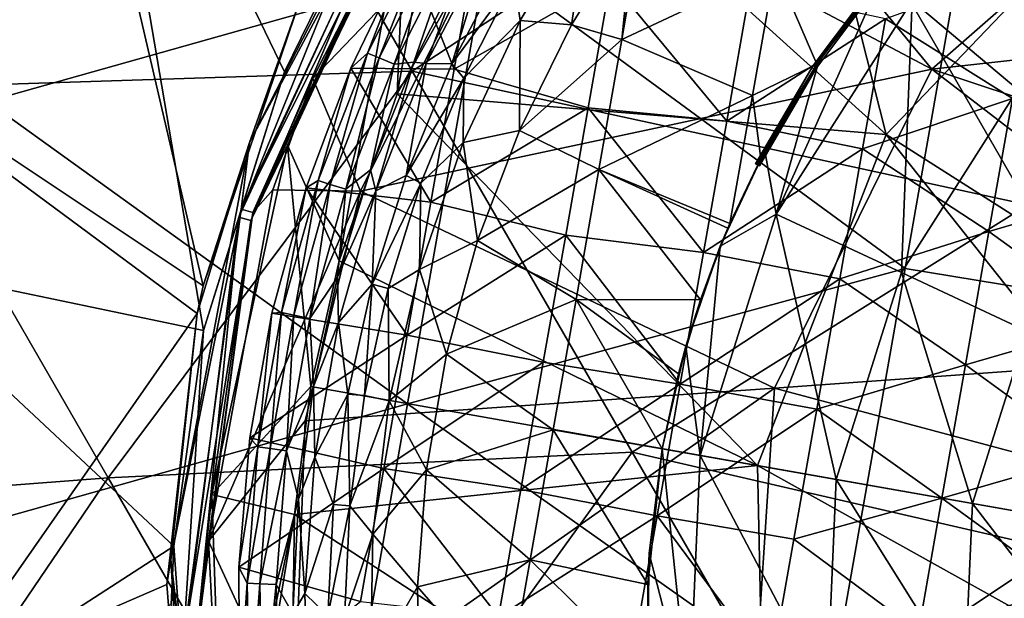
# Model space of a CAD drawing. Extents: x -65 to 803, y -691 to 80.
# Tile 177 of 256: x 629 to 648, y -562 to -551. Entities that reach past the tile are written whole.
import ezdxf

# ---------------------------------------------------------------- set-up
doc = ezdxf.new("R2010")
doc.units = 0
doc.header["$LTSCALE"] = 101.851852
for name, color, linetype in [('138', 7, 'CONTINUOUS'), ('139', 7, 'CONTINUOUS'), ('140', 7, 'CONTINUOUS'), ('143', 7, 'CONTINUOUS'), ('159', 7, 'CONTINUOUS'), ('160', 7, 'CONTINUOUS'), ('161', 7, 'CONTINUOUS'), ('165', 7, 'CONTINUOUS'), ('169', 7, 'CONTINUOUS'), ('17', 7, 'CONTINUOUS'), ('170', 7, 'CONTINUOUS'), ('174', 7, 'CONTINUOUS'), ('175', 7, 'CONTINUOUS'), ('176', 7, 'CONTINUOUS'), ('18', 7, 'CONTINUOUS'), ('19', 7, 'CONTINUOUS'), ('45', 7, 'CONTINUOUS'), ('56', 7, 'CONTINUOUS'), ('58', 7, 'CONTINUOUS'), ('59', 7, 'CONTINUOUS'), ('60', 7, 'CONTINUOUS'), ('86', 7, 'CONTINUOUS'), ('97', 7, 'CONTINUOUS')]:
    doc.layers.add(name, color=color, linetype=linetype)

msp = doc.modelspace()

# ---------------------------------------------------------------- linework, layer by layer
at = {"layer": '138', "color": 7, "linetype": 'CONTINUOUS'}
for points in [[(637.548, -552.26, -57.9), (638.595, -550.252, -57.9), (638.735, -550.644, -59.7), (637.548, -552.26, -57.9)], [(637.773, -552.528, -59.7), (637.548, -552.26, -57.9), (638.735, -550.644, -59.7), (637.773, -552.528, -59.7)], [(636.675, -554.383, -57.9), (637.548, -552.26, -57.9), (637.773, -552.528, -59.7), (636.675, -554.383, -57.9)], [(636.957, -554.533, -59.7), (636.675, -554.383, -57.9), (637.773, -552.528, -59.7), (636.957, -554.533, -59.7)], [(636.029, -556.454, -57.9), (636.675, -554.383, -57.9), (636.957, -554.533, -59.7), (636.029, -556.454, -57.9)], [(636.335, -556.538, -59.7), (636.029, -556.454, -57.9), (636.957, -554.533, -59.7), (636.335, -556.538, -59.7)], [(635.568, -558.553, -57.9), (636.029, -556.454, -57.9), (635.885, -558.578, -59.7), (635.568, -558.553, -57.9)], [(635.885, -558.578, -59.7), (636.029, -556.454, -57.9), (636.335, -556.538, -59.7), (635.885, -558.578, -59.7)], [(635.289, -560.65, -57.9), (635.568, -558.553, -57.9), (635.605, -560.681, -59.7), (635.289, -560.65, -57.9)], [(635.605, -560.681, -59.7), (635.568, -558.553, -57.9), (635.885, -558.578, -59.7), (635.605, -560.681, -59.7)], [(635.187, -562.773, -57.9), (635.289, -560.65, -57.9), (635.605, -560.681, -59.7), (635.187, -562.773, -57.9)], [(635.504, -562.822, -59.7), (635.187, -562.773, -57.9), (635.605, -560.681, -59.7), (635.504, -562.822, -59.7)]]:
    msp.add_3dface(points, dxfattribs=at)
at = {"layer": '139', "color": 7, "linetype": 'CONTINUOUS'}
for points in [[(637.548, -552.26, -57.9), (637.059, -552.253, -57.456), (638.259, -549.94, -57.456), (637.548, -552.26, -57.9)], [(638.259, -549.94, -57.456), (637.059, -552.253, -57.456), (637.795, -550.298, -56.867), (638.259, -549.94, -57.456)], [(638.595, -550.252, -57.9), (637.548, -552.26, -57.9), (638.259, -549.94, -57.456), (638.595, -550.252, -57.9)], [(637.795, -550.298, -56.867), (637.059, -552.253, -57.456), (636.824, -552.226, -56.867), (637.795, -550.298, -56.867)], [(636.824, -552.226, -56.867), (636.099, -554.676, -57.456), (635.999, -554.276, -56.867), (636.824, -552.226, -56.867)], [(637.059, -552.253, -57.456), (636.099, -554.676, -57.456), (636.824, -552.226, -56.867), (637.059, -552.253, -57.456)], [(636.675, -554.383, -57.9), (636.099, -554.676, -57.456), (637.059, -552.253, -57.456), (636.675, -554.383, -57.9)], [(637.548, -552.26, -57.9), (636.675, -554.383, -57.9), (637.059, -552.253, -57.456), (637.548, -552.26, -57.9)], [(635.999, -554.276, -56.867), (636.099, -554.676, -57.456), (635.369, -556.321, -56.867), (635.999, -554.276, -56.867)], [(636.675, -554.383, -57.9), (636.029, -556.454, -57.9), (636.099, -554.676, -57.456), (636.675, -554.383, -57.9)], [(636.099, -554.676, -57.456), (635.389, -557.183, -57.456), (635.369, -556.321, -56.867), (636.099, -554.676, -57.456)], [(636.029, -556.454, -57.9), (635.389, -557.183, -57.456), (636.099, -554.676, -57.456), (636.029, -556.454, -57.9)], [(635.369, -556.321, -56.867), (635.389, -557.183, -57.456), (634.911, -558.405, -56.867), (635.369, -556.321, -56.867)], [(636.029, -556.454, -57.9), (635.568, -558.553, -57.9), (635.389, -557.183, -57.456), (636.029, -556.454, -57.9)], [(635.389, -557.183, -57.456), (634.936, -559.749, -57.456), (634.911, -558.405, -56.867), (635.389, -557.183, -57.456)], [(635.568, -558.553, -57.9), (634.936, -559.749, -57.456), (635.389, -557.183, -57.456), (635.568, -558.553, -57.9)], [(634.911, -558.405, -56.867), (634.936, -559.749, -57.456), (634.623, -560.553, -56.867), (634.911, -558.405, -56.867)], [(635.568, -558.553, -57.9), (635.289, -560.65, -57.9), (634.936, -559.749, -57.456), (635.568, -558.553, -57.9)], [(634.936, -559.749, -57.456), (634.746, -562.348, -57.456), (634.623, -560.553, -56.867), (634.936, -559.749, -57.456)], [(635.289, -560.65, -57.9), (634.746, -562.348, -57.456), (634.936, -559.749, -57.456), (635.289, -560.65, -57.9)], [(634.623, -560.553, -56.867), (634.746, -562.348, -57.456), (634.515, -562.733, -56.867), (634.623, -560.553, -56.867)], [(635.289, -560.65, -57.9), (635.187, -562.773, -57.9), (634.746, -562.348, -57.456), (635.289, -560.65, -57.9)], [(634.746, -562.348, -57.456), (634.819, -564.953, -57.456), (634.515, -562.733, -56.867), (634.746, -562.348, -57.456)], [(635.187, -562.773, -57.9), (634.819, -564.953, -57.456), (634.746, -562.348, -57.456), (635.187, -562.773, -57.9)]]:
    msp.add_3dface(points, dxfattribs=at)
at = {"layer": '140', "color": 7, "linetype": 'CONTINUOUS'}
for points in [[(635.938, -552.054, -49.335), (636.697, -550.113, -46.7), (637.108, -549.727, -49.335), (635.938, -552.054, -49.335)], [(635.938, -552.054, -49.335), (637.108, -549.727, -49.335), (636.162, -552.143, -51.966), (635.938, -552.054, -49.335)], [(636.162, -552.143, -51.966), (637.108, -549.727, -49.335), (637.324, -549.835, -51.966), (636.162, -552.143, -51.966)], [(636.45, -552.262, -54.591), (636.162, -552.143, -51.966), (637.324, -549.835, -51.966), (636.45, -552.262, -54.591)], [(637.6, -549.978, -54.591), (636.45, -552.262, -54.591), (637.324, -549.835, -51.966), (637.6, -549.978, -54.591)], [(637.6, -549.978, -54.591), (636.824, -552.226, -56.867), (636.45, -552.262, -54.591), (637.6, -549.978, -54.591)], [(637.795, -550.298, -56.867), (636.824, -552.226, -56.867), (637.6, -549.978, -54.591), (637.795, -550.298, -56.867)], [(635.625, -552.341, -46.7), (636.697, -550.113, -46.7), (635.938, -552.054, -49.335), (635.625, -552.341, -46.7)], [(634.999, -554.483, -49.335), (635.625, -552.341, -46.7), (635.938, -552.054, -49.335), (634.999, -554.483, -49.335)], [(634.999, -554.483, -49.335), (635.938, -552.054, -49.335), (635.23, -554.554, -51.966), (634.999, -554.483, -49.335)], [(635.23, -554.554, -51.966), (635.938, -552.054, -49.335), (636.162, -552.143, -51.966), (635.23, -554.554, -51.966)], [(635.526, -554.647, -54.591), (635.23, -554.554, -51.966), (636.162, -552.143, -51.966), (635.526, -554.647, -54.591)], [(636.45, -552.262, -54.591), (635.526, -554.647, -54.591), (636.162, -552.143, -51.966), (636.45, -552.262, -54.591)], [(634.774, -554.62, -46.7), (635.625, -552.341, -46.7), (634.999, -554.483, -49.335), (634.774, -554.62, -46.7)], [(636.45, -552.262, -54.591), (635.999, -554.276, -56.867), (635.526, -554.647, -54.591), (636.45, -552.262, -54.591)], [(636.824, -552.226, -56.867), (635.999, -554.276, -56.867), (636.45, -552.262, -54.591), (636.824, -552.226, -56.867)], [(635.999, -554.276, -56.867), (635.369, -556.321, -56.867), (635.526, -554.647, -54.591), (635.999, -554.276, -56.867)], [(634.3, -556.992, -49.335), (634.774, -554.62, -46.7), (634.999, -554.483, -49.335), (634.3, -556.992, -49.335)], [(634.3, -556.992, -49.335), (634.999, -554.483, -49.335), (634.536, -557.043, -51.966), (634.3, -556.992, -49.335)], [(634.536, -557.043, -51.966), (634.999, -554.483, -49.335), (635.23, -554.554, -51.966), (634.536, -557.043, -51.966)], [(634.84, -557.111, -54.591), (634.536, -557.043, -51.966), (635.23, -554.554, -51.966), (634.84, -557.111, -54.591)], [(635.526, -554.647, -54.591), (634.84, -557.111, -54.591), (635.23, -554.554, -51.966), (635.526, -554.647, -54.591)], [(634.12, -557.005, -46.7), (634.774, -554.62, -46.7), (634.3, -556.992, -49.335), (634.12, -557.005, -46.7)], [(635.526, -554.647, -54.591), (635.369, -556.321, -56.867), (634.84, -557.111, -54.591), (635.526, -554.647, -54.591)], [(635.369, -556.321, -56.867), (634.911, -558.405, -56.867), (634.84, -557.111, -54.591), (635.369, -556.321, -56.867)], [(633.697, -559.38, -46.7), (634.12, -557.005, -46.7), (633.848, -559.556, -49.335), (633.697, -559.38, -46.7)], [(633.848, -559.556, -49.335), (634.12, -557.005, -46.7), (634.3, -556.992, -49.335), (633.848, -559.556, -49.335)], [(633.848, -559.556, -49.335), (634.3, -556.992, -49.335), (634.088, -559.589, -51.966), (633.848, -559.556, -49.335)], [(634.088, -559.589, -51.966), (634.3, -556.992, -49.335), (634.536, -557.043, -51.966), (634.088, -559.589, -51.966)], [(634.396, -559.629, -54.591), (634.088, -559.589, -51.966), (634.536, -557.043, -51.966), (634.396, -559.629, -54.591)], [(634.84, -557.111, -54.591), (634.396, -559.629, -54.591), (634.536, -557.043, -51.966), (634.84, -557.111, -54.591)], [(634.84, -557.111, -54.591), (634.911, -558.405, -56.867), (634.396, -559.629, -54.591), (634.84, -557.111, -54.591)], [(634.911, -558.405, -56.867), (634.623, -560.553, -56.867), (634.396, -559.629, -54.591), (634.911, -558.405, -56.867)], [(633.485, -561.847, -46.7), (633.697, -559.38, -46.7), (633.848, -559.556, -49.335), (633.485, -561.847, -46.7)], [(633.647, -562.153, -49.335), (633.485, -561.847, -46.7), (633.848, -559.556, -49.335), (633.647, -562.153, -49.335)], [(633.647, -562.153, -49.335), (633.848, -559.556, -49.335), (634.088, -559.589, -51.966), (633.647, -562.153, -49.335)], [(633.888, -562.165, -51.966), (633.647, -562.153, -49.335), (634.088, -559.589, -51.966), (633.888, -562.165, -51.966)], [(634.396, -559.629, -54.591), (633.888, -562.165, -51.966), (634.088, -559.589, -51.966), (634.396, -559.629, -54.591)], [(634.396, -559.629, -54.591), (634.198, -562.179, -54.591), (633.888, -562.165, -51.966), (634.396, -559.629, -54.591)], [(634.396, -559.629, -54.591), (634.623, -560.553, -56.867), (634.198, -562.179, -54.591), (634.396, -559.629, -54.591)], [(634.623, -560.553, -56.867), (634.515, -562.733, -56.867), (634.198, -562.179, -54.591), (634.623, -560.553, -56.867)], [(633.498, -564.288, -46.7), (633.485, -561.847, -46.7), (633.647, -562.153, -49.335), (633.498, -564.288, -46.7)], [(633.698, -564.757, -49.335), (633.498, -564.288, -46.7), (633.647, -562.153, -49.335), (633.698, -564.757, -49.335)], [(633.698, -564.757, -49.335), (633.647, -562.153, -49.335), (633.888, -562.165, -51.966), (633.698, -564.757, -49.335)], [(633.94, -564.749, -51.966), (633.698, -564.757, -49.335), (633.888, -562.165, -51.966), (633.94, -564.749, -51.966)], [(634.198, -562.179, -54.591), (633.94, -564.749, -51.966), (633.888, -562.165, -51.966), (634.198, -562.179, -54.591)], [(634.198, -562.179, -54.591), (634.25, -564.736, -54.591), (633.94, -564.749, -51.966), (634.198, -562.179, -54.591)], [(634.198, -562.179, -54.591), (634.515, -562.733, -56.867), (634.25, -564.736, -54.591), (634.198, -562.179, -54.591)]]:
    msp.add_3dface(points, dxfattribs=at)
at = {"layer": '143', "color": 7, "linetype": 'CONTINUOUS'}
for points in [[(636.697, -550.113, -46.7), (637.591, -552.359, -46.7), (638.038, -549.824, -46.7), (636.697, -550.113, -46.7)], [(637.591, -552.359, -46.7), (640.572, -550.673, -46.7), (638.038, -549.824, -46.7), (637.591, -552.359, -46.7)], [(636.697, -550.113, -46.7), (635.625, -552.341, -46.7), (637.591, -552.359, -46.7), (636.697, -550.113, -46.7)], [(648.228, -552.917, -46.7), (648.675, -550.378, -46.7), (645.811, -551.4, -46.7), (648.228, -552.917, -46.7)], [(640.145, -553.097, -46.7), (640.572, -550.673, -46.7), (637.591, -552.359, -46.7), (640.145, -553.097, -46.7)], [(640.145, -553.097, -46.7), (642.784, -553.347, -46.7), (640.572, -550.673, -46.7), (640.145, -553.097, -46.7)], [(642.784, -553.347, -46.7), (643.226, -550.84, -46.7), (640.572, -550.673, -46.7), (642.784, -553.347, -46.7)], [(642.784, -553.347, -46.7), (645.811, -551.4, -46.7), (643.226, -550.84, -46.7), (642.784, -553.347, -46.7)], [(645.374, -553.878, -46.7), (645.811, -551.4, -46.7), (642.784, -553.347, -46.7), (645.374, -553.878, -46.7)], [(645.374, -553.878, -46.7), (648.228, -552.917, -46.7), (645.811, -551.4, -46.7), (645.374, -553.878, -46.7)], [(635.625, -552.341, -46.7), (634.774, -554.62, -46.7), (637.144, -554.894, -46.7), (635.625, -552.341, -46.7)], [(635.625, -552.341, -46.7), (637.144, -554.894, -46.7), (637.591, -552.359, -46.7), (635.625, -552.341, -46.7)], [(637.144, -554.894, -46.7), (640.145, -553.097, -46.7), (637.591, -552.359, -46.7), (637.144, -554.894, -46.7)], [(639.718, -555.52, -46.7), (640.145, -553.097, -46.7), (637.144, -554.894, -46.7), (639.718, -555.52, -46.7)], [(639.718, -555.52, -46.7), (642.342, -555.854, -46.7), (640.145, -553.097, -46.7), (639.718, -555.52, -46.7)], [(642.342, -555.854, -46.7), (642.784, -553.347, -46.7), (640.145, -553.097, -46.7), (642.342, -555.854, -46.7)], [(647.78, -555.455, -46.7), (648.228, -552.917, -46.7), (645.374, -553.878, -46.7), (647.78, -555.455, -46.7)], [(647.78, -555.455, -46.7), (650.611, -554.621, -46.7), (648.228, -552.917, -46.7), (647.78, -555.455, -46.7)], [(642.342, -555.854, -46.7), (645.374, -553.878, -46.7), (642.784, -553.347, -46.7), (642.342, -555.854, -46.7)], [(644.937, -556.356, -46.7), (645.374, -553.878, -46.7), (642.342, -555.854, -46.7), (644.937, -556.356, -46.7)], [(644.937, -556.356, -46.7), (647.78, -555.455, -46.7), (645.374, -553.878, -46.7), (644.937, -556.356, -46.7)], [(634.774, -554.62, -46.7), (634.12, -557.005, -46.7), (636.697, -557.429, -46.7), (634.774, -554.62, -46.7)], [(634.774, -554.62, -46.7), (636.697, -557.429, -46.7), (637.144, -554.894, -46.7), (634.774, -554.62, -46.7)], [(650.161, -557.17, -46.7), (650.611, -554.621, -46.7), (647.78, -555.455, -46.7), (650.161, -557.17, -46.7)], [(636.697, -557.429, -46.7), (639.718, -555.52, -46.7), (637.144, -554.894, -46.7), (636.697, -557.429, -46.7)], [(639.29, -557.944, -46.7), (639.718, -555.52, -46.7), (636.697, -557.429, -46.7), (639.29, -557.944, -46.7)], [(639.29, -557.944, -46.7), (641.9, -558.361, -46.7), (639.718, -555.52, -46.7), (639.29, -557.944, -46.7)], [(641.9, -558.361, -46.7), (642.342, -555.854, -46.7), (639.718, -555.52, -46.7), (641.9, -558.361, -46.7)], [(647.332, -557.994, -46.7), (647.78, -555.455, -46.7), (644.937, -556.356, -46.7), (647.332, -557.994, -46.7)], [(647.332, -557.994, -46.7), (650.161, -557.17, -46.7), (647.78, -555.455, -46.7), (647.332, -557.994, -46.7)], [(641.9, -558.361, -46.7), (644.937, -556.356, -46.7), (642.342, -555.854, -46.7), (641.9, -558.361, -46.7)], [(644.5, -558.835, -46.7), (644.937, -556.356, -46.7), (641.9, -558.361, -46.7), (644.5, -558.835, -46.7)], [(644.5, -558.835, -46.7), (647.332, -557.994, -46.7), (644.937, -556.356, -46.7), (644.5, -558.835, -46.7)], [(634.12, -557.005, -46.7), (633.697, -559.38, -46.7), (636.697, -557.429, -46.7), (634.12, -557.005, -46.7)], [(649.712, -559.718, -46.7), (650.161, -557.17, -46.7), (647.332, -557.994, -46.7), (649.712, -559.718, -46.7)], [(633.697, -559.38, -46.7), (636.25, -559.964, -46.7), (636.697, -557.429, -46.7), (633.697, -559.38, -46.7)], [(636.25, -559.964, -46.7), (639.29, -557.944, -46.7), (636.697, -557.429, -46.7), (636.25, -559.964, -46.7)], [(638.863, -560.368, -46.7), (639.29, -557.944, -46.7), (636.25, -559.964, -46.7), (638.863, -560.368, -46.7)], [(638.863, -560.368, -46.7), (641.9, -558.361, -46.7), (639.29, -557.944, -46.7), (638.863, -560.368, -46.7)], [(646.885, -560.532, -46.7), (647.332, -557.994, -46.7), (644.5, -558.835, -46.7), (646.885, -560.532, -46.7)], [(646.885, -560.532, -46.7), (649.712, -559.718, -46.7), (647.332, -557.994, -46.7), (646.885, -560.532, -46.7)], [(641.458, -560.868, -46.7), (641.9, -558.361, -46.7), (638.863, -560.368, -46.7), (641.458, -560.868, -46.7)], [(641.458, -560.868, -46.7), (644.5, -558.835, -46.7), (641.9, -558.361, -46.7), (641.458, -560.868, -46.7)], [(644.063, -561.313, -46.7), (644.5, -558.835, -46.7), (641.458, -560.868, -46.7), (644.063, -561.313, -46.7)], [(644.063, -561.313, -46.7), (646.885, -560.532, -46.7), (644.5, -558.835, -46.7), (644.063, -561.313, -46.7)], [(633.697, -559.38, -46.7), (633.485, -561.847, -46.7), (636.25, -559.964, -46.7), (633.697, -559.38, -46.7)], [(649.263, -562.267, -46.7), (649.712, -559.718, -46.7), (646.885, -560.532, -46.7), (649.263, -562.267, -46.7)], [(633.485, -561.847, -46.7), (635.804, -562.498, -46.7), (636.25, -559.964, -46.7), (633.485, -561.847, -46.7)], [(635.804, -562.498, -46.7), (638.436, -562.791, -46.7), (636.25, -559.964, -46.7), (635.804, -562.498, -46.7)], [(638.436, -562.791, -46.7), (638.863, -560.368, -46.7), (636.25, -559.964, -46.7), (638.436, -562.791, -46.7)], [(638.436, -562.791, -46.7), (641.458, -560.868, -46.7), (638.863, -560.368, -46.7), (638.436, -562.791, -46.7)], [(646.437, -563.071, -46.7), (646.885, -560.532, -46.7), (644.063, -561.313, -46.7), (646.437, -563.071, -46.7)], [(646.437, -563.071, -46.7), (649.263, -562.267, -46.7), (646.885, -560.532, -46.7), (646.437, -563.071, -46.7)], [(641.016, -563.375, -46.7), (641.458, -560.868, -46.7), (638.436, -562.791, -46.7), (641.016, -563.375, -46.7)], [(641.016, -563.375, -46.7), (643.627, -563.791, -46.7), (641.458, -560.868, -46.7), (641.016, -563.375, -46.7)], [(643.627, -563.791, -46.7), (644.063, -561.313, -46.7), (641.458, -560.868, -46.7), (643.627, -563.791, -46.7)], [(643.627, -563.791, -46.7), (646.437, -563.071, -46.7), (644.063, -561.313, -46.7), (643.627, -563.791, -46.7)], [(633.485, -561.847, -46.7), (633.498, -564.288, -46.7), (635.804, -562.498, -46.7), (633.485, -561.847, -46.7)], [(648.813, -564.815, -46.7), (649.263, -562.267, -46.7), (646.437, -563.071, -46.7), (648.813, -564.815, -46.7)]]:
    msp.add_3dface(points, dxfattribs=at)
at = {"layer": '159', "color": 7, "linetype": 'CONTINUOUS'}
for points in [[(641.212, -549.304, -60.923), (643.708, -550.42, -61.09), (640.787, -551.792, -60.986), (641.212, -549.304, -60.923)], [(641.212, -549.304, -60.923), (640.787, -551.792, -60.986), (641.008, -549.598, -60.923), (641.212, -549.304, -60.923)], [(641.008, -549.598, -60.923), (640.787, -551.792, -60.986), (639.825, -551.514, -60.923), (641.008, -549.598, -60.923)], [(643.708, -550.42, -61.09), (643.278, -552.861, -61.146), (640.787, -551.792, -60.986), (643.708, -550.42, -61.09)], [(643.278, -552.861, -61.146), (643.708, -550.42, -61.09), (644.5, -552.261, -61.185), (643.278, -552.861, -61.146)], [(644.5, -552.261, -61.185), (643.708, -550.42, -61.09), (645.756, -550.586, -61.185), (644.5, -552.261, -61.185)], [(639.825, -551.514, -60.923), (640.787, -551.792, -60.986), (638.834, -553.528, -60.923), (639.825, -551.514, -60.923)], [(640.787, -551.792, -60.986), (640.35, -554.271, -61.03), (638.834, -553.528, -60.923), (640.787, -551.792, -60.986)], [(640.787, -551.792, -60.986), (643.278, -552.861, -61.146), (640.35, -554.271, -61.03), (640.787, -551.792, -60.986)], [(643.434, -554.062, -61.185), (643.278, -552.861, -61.146), (644.5, -552.261, -61.185), (643.434, -554.062, -61.185)], [(643.278, -552.861, -61.146), (642.845, -555.3, -61.185), (640.35, -554.271, -61.03), (643.278, -552.861, -61.146)], [(642.845, -555.3, -61.185), (643.278, -552.861, -61.146), (643.434, -554.062, -61.185), (642.845, -555.3, -61.185)], [(638.834, -553.528, -60.923), (640.35, -554.271, -61.03), (638.039, -555.624, -60.923), (638.834, -553.528, -60.923)], [(640.35, -554.271, -61.03), (639.913, -556.75, -61.057), (638.039, -555.624, -60.923), (640.35, -554.271, -61.03)], [(639.913, -556.75, -61.057), (640.35, -554.271, -61.03), (642.283, -556.756, -61.185), (639.913, -556.75, -61.057)], [(640.35, -554.271, -61.03), (642.845, -555.3, -61.185), (642.807, -555.387, -61.185), (640.35, -554.271, -61.03)], [(642.283, -556.756, -61.185), (640.35, -554.271, -61.03), (642.807, -555.387, -61.185), (642.283, -556.756, -61.185)], [(638.039, -555.624, -60.923), (639.913, -556.75, -61.057), (637.447, -557.788, -60.923), (638.039, -555.624, -60.923)], [(639.913, -556.75, -61.057), (639.475, -559.229, -61.066), (637.447, -557.788, -60.923), (639.913, -556.75, -61.057)], [(639.475, -559.229, -61.066), (639.913, -556.75, -61.057), (641.556, -559.593, -61.185), (639.475, -559.229, -61.066)], [(641.556, -559.593, -61.185), (639.913, -556.75, -61.057), (641.865, -558.161, -61.185), (641.556, -559.593, -61.185)], [(641.865, -558.161, -61.185), (639.913, -556.75, -61.057), (642.283, -556.756, -61.185), (641.865, -558.161, -61.185)], [(637.447, -557.788, -60.923), (639.475, -559.229, -61.066), (637.063, -559.991, -60.923), (637.447, -557.788, -60.923)], [(639.475, -559.229, -61.066), (639.038, -561.709, -61.057), (637.063, -559.991, -60.923), (639.475, -559.229, -61.066)], [(639.038, -561.709, -61.057), (639.475, -559.229, -61.066), (641.279, -562.176, -61.185), (639.038, -561.709, -61.057)], [(641.279, -562.176, -61.185), (639.475, -559.229, -61.066), (641.556, -559.593, -61.185), (641.279, -562.176, -61.185)], [(637.063, -559.991, -60.923), (639.038, -561.709, -61.057), (636.89, -562.224, -60.923), (637.063, -559.991, -60.923)], [(639.038, -561.709, -61.057), (638.601, -564.188, -61.03), (636.89, -562.224, -60.923), (639.038, -561.709, -61.057)], [(638.601, -564.188, -61.03), (639.038, -561.709, -61.057), (641.29, -563.914, -61.185), (638.601, -564.188, -61.03)], [(641.29, -563.914, -61.185), (639.038, -561.709, -61.057), (641.279, -562.176, -61.185), (641.29, -563.914, -61.185)], [(636.89, -562.224, -60.923), (638.601, -564.188, -61.03), (636.93, -564.459, -60.923), (636.89, -562.224, -60.923)]]:
    msp.add_3dface(points, dxfattribs=at)
at = {"layer": '160', "color": 7, "linetype": 'CONTINUOUS'}
for points in [[(645.787, -550.612, -59.647), (644.544, -552.189, -61.308), (644.498, -552.337, -59.647), (645.787, -550.612, -59.647)], [(645.754, -550.584, -61.308), (644.544, -552.189, -61.308), (645.787, -550.612, -59.647), (645.754, -550.584, -61.308)], [(643.408, -554.2, -59.647), (644.498, -552.337, -59.647), (643.421, -554.131, -60.416), (643.408, -554.2, -59.647)], [(644.498, -552.337, -59.647), (643.434, -554.062, -61.185), (643.421, -554.131, -60.416), (644.498, -552.337, -59.647)], [(643.509, -553.912, -61.308), (643.434, -554.062, -61.185), (644.498, -552.337, -59.647), (643.509, -553.912, -61.308)], [(644.544, -552.189, -61.308), (643.509, -553.912, -61.308), (644.498, -552.337, -59.647), (644.544, -552.189, -61.308)], [(642.659, -555.734, -61.308), (643.434, -554.062, -61.185), (643.509, -553.912, -61.308), (642.659, -555.734, -61.308)], [(642.845, -555.3, -61.185), (643.434, -554.062, -61.185), (642.659, -555.734, -61.308), (642.845, -555.3, -61.185)], [(642.807, -555.387, -61.185), (642.845, -555.3, -61.185), (642.659, -555.734, -61.308), (642.807, -555.387, -61.185)], [(642.283, -556.756, -61.185), (642.807, -555.387, -61.185), (642.659, -555.734, -61.308), (642.283, -556.756, -61.185)], [(642.005, -557.634, -61.308), (642.283, -556.756, -61.185), (642.659, -555.734, -61.308), (642.005, -557.634, -61.308)], [(641.865, -558.161, -61.185), (642.283, -556.756, -61.185), (642.005, -557.634, -61.308), (641.865, -558.161, -61.185)], [(641.553, -559.593, -61.308), (641.865, -558.161, -61.185), (642.005, -557.634, -61.308), (641.553, -559.593, -61.308)], [(641.556, -559.593, -61.185), (641.865, -558.161, -61.185), (641.553, -559.593, -61.308), (641.556, -559.593, -61.185)]]:
    msp.add_3dface(points, dxfattribs=at)
at = {"layer": '161', "color": 7, "linetype": 'CONTINUOUS'}
for points in [[(641.279, -562.176, -61.185), (641.556, -559.593, -61.185), (641.308, -561.588, -61.308), (641.279, -562.176, -61.185)], [(641.556, -559.593, -61.185), (641.553, -559.593, -61.308), (641.308, -561.588, -61.308), (641.556, -559.593, -61.185)], [(641.273, -563.598, -61.308), (641.279, -562.176, -61.185), (641.308, -561.588, -61.308), (641.273, -563.598, -61.308)], [(641.29, -563.914, -61.185), (641.279, -562.176, -61.185), (641.273, -563.598, -61.308), (641.29, -563.914, -61.185)]]:
    msp.add_3dface(points, dxfattribs=at)
at = {"layer": '165', "color": 7, "linetype": 'CONTINUOUS'}
for points in [[(645.787, -550.612, -59.647), (644.431, -552.292, -59.647), (645.726, -550.56, -59.647), (645.787, -550.612, -59.647)], [(645.787, -550.612, -59.647), (644.498, -552.337, -59.647), (644.431, -552.292, -59.647), (645.787, -550.612, -59.647)], [(644.498, -552.337, -59.647), (643.336, -554.163, -59.647), (644.431, -552.292, -59.647), (644.498, -552.337, -59.647)], [(644.498, -552.337, -59.647), (643.408, -554.2, -59.647), (643.336, -554.163, -59.647), (644.498, -552.337, -59.647)]]:
    msp.add_3dface(points, dxfattribs=at)
at = {"layer": '169', "color": 7, "linetype": 'CONTINUOUS'}
for points in [[(644.431, -552.292, -59.647), (645.756, -550.586, -61.185), (645.726, -550.56, -59.647), (644.431, -552.292, -59.647)], [(644.5, -552.261, -61.185), (645.756, -550.586, -61.185), (644.431, -552.292, -59.647), (644.5, -552.261, -61.185)], [(643.336, -554.163, -59.647), (643.385, -554.112, -60.417), (644.431, -552.292, -59.647), (643.336, -554.163, -59.647)], [(643.434, -554.062, -61.185), (644.431, -552.292, -59.647), (643.385, -554.112, -60.417), (643.434, -554.062, -61.185)], [(643.434, -554.062, -61.185), (644.5, -552.261, -61.185), (644.431, -552.292, -59.647), (643.434, -554.062, -61.185)]]:
    msp.add_3dface(points, dxfattribs=at)
at = {"layer": '17', "color": 7, "linetype": 'CONTINUOUS'}
for points in [[(636.669, -548.943, -44.7), (637.446, -547.699, -44.7), (636.506, -552.828, -44.7), (636.669, -548.943, -44.7)], [(636.506, -552.828, -44.7), (637.446, -547.699, -44.7), (639.35, -547.756, -44.7), (636.506, -552.828, -44.7)], [(636.669, -548.943, -44.7), (635.4, -556.013, -44.7), (634.416, -553.804, -44.7), (636.669, -548.943, -44.7)], [(635.4, -556.013, -44.7), (636.669, -548.943, -44.7), (636.506, -552.828, -44.7), (635.4, -556.013, -44.7)], [(632.975, -560.461, -44.7), (634.416, -553.804, -44.7), (634.861, -558.402, -44.7), (632.975, -560.461, -44.7)], [(634.416, -553.804, -44.7), (635.4, -556.013, -44.7), (634.861, -558.402, -44.7), (634.416, -553.804, -44.7)], [(634.548, -560.844, -44.7), (632.975, -560.461, -44.7), (634.861, -558.402, -44.7), (634.548, -560.844, -44.7)], [(633.21, -567.285, -44.7), (632.975, -560.461, -44.7), (634.548, -560.844, -44.7), (633.21, -567.285, -44.7)], [(633.35, -568.085, -44.7), (633.21, -567.285, -44.7), (634.548, -560.844, -44.7), (633.35, -568.085, -44.7)], [(633.35, -568.085, -44.7), (634.548, -560.844, -44.7), (634.496, -564.208, -44.7), (633.35, -568.085, -44.7)]]:
    msp.add_3dface(points, dxfattribs=at)
at = {"layer": '170', "color": 7, "linetype": 'CONTINUOUS'}
for points in [[(643.421, -554.131, -60.416), (643.385, -554.112, -60.417), (643.336, -554.163, -59.647), (643.421, -554.131, -60.416)], [(643.408, -554.2, -59.647), (643.421, -554.131, -60.416), (643.336, -554.163, -59.647), (643.408, -554.2, -59.647)], [(643.421, -554.131, -60.416), (643.434, -554.062, -61.185), (643.385, -554.112, -60.417), (643.421, -554.131, -60.416)]]:
    msp.add_3dface(points, dxfattribs=at)
at = {"layer": '174', "color": 7, "linetype": 'CONTINUOUS'}
for points in [[(641.308, -561.588, -61.308), (641.553, -559.593, -61.308), (642.069, -564.537, -61.231), (641.308, -561.588, -61.308)], [(642.069, -564.537, -61.231), (641.553, -559.593, -61.308), (642.279, -559.721, -61.231), (642.069, -564.537, -61.231)], [(642.069, -564.537, -61.231), (642.279, -559.721, -61.231), (644.69, -564.307, -60.981), (642.069, -564.537, -61.231)], [(644.69, -564.307, -60.981), (642.279, -559.721, -61.231), (644.87, -560.178, -60.981), (644.69, -564.307, -60.981)], [(644.69, -564.307, -60.981), (644.87, -560.178, -60.981), (647.314, -564.078, -60.769), (644.69, -564.307, -60.981)], [(647.314, -564.078, -60.769), (644.87, -560.178, -60.981), (647.465, -560.635, -60.769), (647.314, -564.078, -60.769)], [(647.314, -564.078, -60.769), (647.465, -560.635, -60.769), (649.941, -563.848, -60.595), (647.314, -564.078, -60.769)], [(649.941, -563.848, -60.595), (647.465, -560.635, -60.769), (650.062, -561.093, -60.595), (649.941, -563.848, -60.595)], [(641.273, -563.598, -61.308), (641.308, -561.588, -61.308), (642.069, -564.537, -61.231), (641.273, -563.598, -61.308)]]:
    msp.add_3dface(points, dxfattribs=at)
at = {"layer": '175', "color": 7, "linetype": 'CONTINUOUS'}
for points in [[(646.319, -551.058, -61.231), (649.873, -547.801, -61.231), (648.334, -552.749, -60.981), (646.319, -551.058, -61.231)], [(644.544, -552.189, -61.308), (645.754, -550.584, -61.308), (643.729, -555.124, -61.231), (644.544, -552.189, -61.308)], [(643.729, -555.124, -61.231), (645.754, -550.584, -61.308), (646.319, -551.058, -61.231), (643.729, -555.124, -61.231)], [(643.729, -555.124, -61.231), (646.319, -551.058, -61.231), (646.113, -556.235, -60.981), (643.729, -555.124, -61.231)], [(646.113, -556.235, -60.981), (646.319, -551.058, -61.231), (648.334, -552.749, -60.981), (646.113, -556.235, -60.981)], [(643.509, -553.912, -61.308), (644.544, -552.189, -61.308), (643.729, -555.124, -61.231), (643.509, -553.912, -61.308)], [(646.113, -556.235, -60.981), (648.334, -552.749, -60.981), (648.501, -557.349, -60.769), (646.113, -556.235, -60.981)], [(642.659, -555.734, -61.308), (643.509, -553.912, -61.308), (643.729, -555.124, -61.231), (642.659, -555.734, -61.308)], [(642.279, -559.721, -61.231), (642.659, -555.734, -61.308), (643.729, -555.124, -61.231), (642.279, -559.721, -61.231)], [(644.87, -560.178, -60.981), (642.279, -559.721, -61.231), (643.729, -555.124, -61.231), (644.87, -560.178, -60.981)], [(644.87, -560.178, -60.981), (643.729, -555.124, -61.231), (646.113, -556.235, -60.981), (644.87, -560.178, -60.981)], [(642.005, -557.634, -61.308), (642.659, -555.734, -61.308), (642.279, -559.721, -61.231), (642.005, -557.634, -61.308)], [(647.465, -560.635, -60.769), (644.87, -560.178, -60.981), (646.113, -556.235, -60.981), (647.465, -560.635, -60.769)], [(647.465, -560.635, -60.769), (646.113, -556.235, -60.981), (648.501, -557.349, -60.769), (647.465, -560.635, -60.769)], [(650.062, -561.093, -60.595), (647.465, -560.635, -60.769), (648.501, -557.349, -60.769), (650.062, -561.093, -60.595)], [(641.553, -559.593, -61.308), (642.005, -557.634, -61.308), (642.279, -559.721, -61.231), (641.553, -559.593, -61.308)]]:
    msp.add_3dface(points, dxfattribs=at)
at = {"layer": '176', "color": 7, "linetype": 'CONTINUOUS'}
for points in [[(638.735, -550.644, -59.7), (640.167, -549.237, -60.548), (638.847, -551.434, -60.548), (638.735, -550.644, -59.7)], [(640.167, -549.237, -60.548), (639.825, -551.514, -60.923), (638.847, -551.434, -60.548), (640.167, -549.237, -60.548)], [(641.008, -549.598, -60.923), (639.825, -551.514, -60.923), (640.167, -549.237, -60.548), (641.008, -549.598, -60.923)], [(637.773, -552.528, -59.7), (638.735, -550.644, -59.7), (638.847, -551.434, -60.548), (637.773, -552.528, -59.7)], [(637.773, -552.528, -59.7), (638.847, -551.434, -60.548), (637.764, -553.756, -60.548), (637.773, -552.528, -59.7)], [(638.847, -551.434, -60.548), (638.834, -553.528, -60.923), (637.764, -553.756, -60.548), (638.847, -551.434, -60.548)], [(639.825, -551.514, -60.923), (638.834, -553.528, -60.923), (638.847, -551.434, -60.548), (639.825, -551.514, -60.923)], [(636.957, -554.533, -59.7), (637.773, -552.528, -59.7), (637.764, -553.756, -60.548), (636.957, -554.533, -59.7)], [(638.834, -553.528, -60.923), (638.039, -555.624, -60.923), (637.764, -553.756, -60.548), (638.834, -553.528, -60.923)], [(636.957, -554.533, -59.7), (637.764, -553.756, -60.548), (636.93, -556.179, -60.548), (636.957, -554.533, -59.7)], [(637.764, -553.756, -60.548), (638.039, -555.624, -60.923), (636.93, -556.179, -60.548), (637.764, -553.756, -60.548)], [(636.335, -556.538, -59.7), (636.957, -554.533, -59.7), (636.93, -556.179, -60.548), (636.335, -556.538, -59.7)], [(638.039, -555.624, -60.923), (637.447, -557.788, -60.923), (636.93, -556.179, -60.548), (638.039, -555.624, -60.923)], [(636.335, -556.538, -59.7), (636.93, -556.179, -60.548), (636.354, -558.676, -60.548), (636.335, -556.538, -59.7)], [(636.93, -556.179, -60.548), (637.447, -557.788, -60.923), (636.354, -558.676, -60.548), (636.93, -556.179, -60.548)], [(635.885, -558.578, -59.7), (636.335, -556.538, -59.7), (636.354, -558.676, -60.548), (635.885, -558.578, -59.7)], [(637.447, -557.788, -60.923), (637.063, -559.991, -60.923), (636.354, -558.676, -60.548), (637.447, -557.788, -60.923)], [(635.605, -560.681, -59.7), (635.885, -558.578, -59.7), (636.354, -558.676, -60.548), (635.605, -560.681, -59.7)], [(635.605, -560.681, -59.7), (636.354, -558.676, -60.548), (636.041, -561.22, -60.548), (635.605, -560.681, -59.7)], [(636.354, -558.676, -60.548), (637.063, -559.991, -60.923), (636.041, -561.22, -60.548), (636.354, -558.676, -60.548)], [(637.063, -559.991, -60.923), (636.89, -562.224, -60.923), (636.041, -561.22, -60.548), (637.063, -559.991, -60.923)], [(635.504, -562.822, -59.7), (635.605, -560.681, -59.7), (636.041, -561.22, -60.548), (635.504, -562.822, -59.7)], [(635.504, -562.822, -59.7), (636.041, -561.22, -60.548), (635.997, -563.782, -60.548), (635.504, -562.822, -59.7)], [(636.041, -561.22, -60.548), (636.89, -562.224, -60.923), (635.997, -563.782, -60.548), (636.041, -561.22, -60.548)], [(636.89, -562.224, -60.923), (636.93, -564.459, -60.923), (635.997, -563.782, -60.548), (636.89, -562.224, -60.923)]]:
    msp.add_3dface(points, dxfattribs=at)
at = {"layer": '18', "color": 7, "linetype": 'CONTINUOUS'}
for points in [[(637.058, -547.441, -26.937), (633.49, -555.178, -26.937), (637.058, -547.441, -26.911), (637.058, -547.441, -26.937)], [(633.49, -555.178, -26.937), (637.058, -547.441, -26.937), (633.714, -555.242, -35.823), (633.49, -555.178, -26.937)], [(637.058, -547.441, -26.911), (633.49, -555.178, -26.937), (635.801, -549.462, -25.629), (637.058, -547.441, -26.911)], [(637.058, -547.441, -26.937), (637.252, -547.57, -35.823), (633.714, -555.242, -35.823), (637.058, -547.441, -26.937)], [(637.252, -547.57, -35.823), (634.416, -553.804, -44.7), (633.714, -555.242, -35.823), (637.252, -547.57, -35.823)], [(636.669, -548.943, -44.7), (634.416, -553.804, -44.7), (637.252, -547.57, -35.823), (636.669, -548.943, -44.7)], [(635.801, -549.462, -25.629), (633.49, -555.178, -26.937), (634.36, -552.407, -23.929), (635.801, -549.462, -25.629)], [(634.36, -552.407, -23.929), (633.49, -555.178, -26.937), (632.815, -557.337, -21.454), (634.36, -552.407, -23.929)], [(634.416, -553.804, -44.7), (632.975, -560.461, -44.7), (633.714, -555.242, -35.823), (634.416, -553.804, -44.7)], [(633.49, -555.178, -26.937), (632.408, -563.628, -26.937), (632.815, -557.337, -21.454), (633.49, -555.178, -26.937)], [(632.408, -563.628, -26.937), (633.49, -555.178, -26.937), (632.64, -563.622, -35.823), (632.408, -563.628, -26.937)], [(633.49, -555.178, -26.937), (633.714, -555.242, -35.823), (632.64, -563.622, -35.823), (633.49, -555.178, -26.937)], [(633.714, -555.242, -35.823), (632.975, -560.461, -44.7), (632.64, -563.622, -35.823), (633.714, -555.242, -35.823)], [(632.815, -557.337, -21.454), (632.408, -563.628, -26.937), (632.248, -561.444, -19.687), (632.815, -557.337, -21.454)], [(632.975, -560.461, -44.7), (633.21, -567.285, -44.7), (632.64, -563.622, -35.823), (632.975, -560.461, -44.7)], [(632.408, -563.628, -26.937), (632.2, -562.558, -19.246), (632.248, -561.444, -19.687), (632.408, -563.628, -26.937)]]:
    msp.add_3dface(points, dxfattribs=at)
at = {"layer": '19', "color": 7, "linetype": 'CONTINUOUS'}
for points in [[(630.672, -544.78, -22.241), (626.428, -556.003, -16.216), (626.303, -539.79, -17.983), (630.672, -544.78, -22.241)], [(632.815, -557.337, -21.454), (626.428, -556.003, -16.216), (630.672, -544.78, -22.241), (632.815, -557.337, -21.454)], [(635.801, -549.462, -25.629), (634.36, -552.407, -23.929), (630.672, -544.78, -22.241), (635.801, -549.462, -25.629)], [(634.36, -552.407, -23.929), (632.815, -557.337, -21.454), (630.672, -544.78, -22.241), (634.36, -552.407, -23.929)], [(632.248, -561.444, -19.687), (623.301, -567.235, -9.223), (626.428, -556.003, -16.216), (632.248, -561.444, -19.687)], [(632.815, -557.337, -21.454), (632.248, -561.444, -19.687), (626.428, -556.003, -16.216), (632.815, -557.337, -21.454)], [(632.248, -561.444, -19.687), (632.2, -562.558, -19.246), (623.301, -567.235, -9.223), (632.248, -561.444, -19.687)]]:
    msp.add_3dface(points, dxfattribs=at)
at = {"layer": '45', "color": 7, "linetype": 'CONTINUOUS'}
for points in [[(628.694, -552.977, 52.2), (630.181, -544.543, 52.2), (620.622, -547.563, 52.2), (628.694, -552.977, 52.2)], [(628.694, -552.977, 52.2), (638.193, -550.296, 52.2), (630.181, -544.543, 52.2), (628.694, -552.977, 52.2)], [(646.186, -556.154, 52.2), (647.642, -547.899, 52.2), (638.193, -550.296, 52.2), (646.186, -556.154, 52.2)], [(646.186, -556.154, 52.2), (654.958, -557.596, 52.2), (647.642, -547.899, 52.2), (646.186, -556.154, 52.2)], [(654.958, -557.596, 52.2), (656.45, -549.136, 52.2), (647.642, -547.899, 52.2), (654.958, -557.596, 52.2)], [(636.704, -558.738, 52.2), (638.193, -550.296, 52.2), (628.694, -552.977, 52.2), (636.704, -558.738, 52.2)], [(636.704, -558.738, 52.2), (646.186, -556.154, 52.2), (638.193, -550.296, 52.2), (636.704, -558.738, 52.2)], [(627.207, -561.411, 52.2), (636.704, -558.738, 52.2), (628.694, -552.977, 52.2), (627.207, -561.411, 52.2)], [(644.731, -564.409, 52.2), (646.186, -556.154, 52.2), (636.704, -558.738, 52.2), (644.731, -564.409, 52.2)], [(644.731, -564.409, 52.2), (654.958, -557.596, 52.2), (646.186, -556.154, 52.2), (644.731, -564.409, 52.2)], [(653.467, -566.055, 52.2), (654.958, -557.596, 52.2), (644.731, -564.409, 52.2), (653.467, -566.055, 52.2)], [(635.216, -567.18, 52.2), (636.704, -558.738, 52.2), (627.207, -561.411, 52.2), (635.216, -567.18, 52.2)], [(635.216, -567.18, 52.2), (644.731, -564.409, 52.2), (636.704, -558.738, 52.2), (635.216, -567.18, 52.2)], [(625.72, -569.845, 52.2), (635.216, -567.18, 52.2), (627.207, -561.411, 52.2), (625.72, -569.845, 52.2)]]:
    msp.add_3dface(points, dxfattribs=at)
at = {"layer": '56', "color": 7, "linetype": 'CONTINUOUS'}
for points in [[(639.35, -547.756, -44.7), (643.25, -543.442, -44.7), (645.825, -553.601, -46.728), (639.35, -547.756, -44.7)], [(645.825, -553.601, -46.728), (643.25, -543.442, -44.7), (650.508, -548.709, -46.728), (645.825, -553.601, -46.728)], [(636.506, -552.828, -44.7), (639.35, -547.756, -44.7), (645.825, -553.601, -46.728), (636.506, -552.828, -44.7)], [(645.825, -553.601, -46.728), (650.508, -548.709, -46.728), (653.249, -558.331, -47.941), (645.825, -553.601, -46.728)], [(635.4, -556.013, -44.7), (636.506, -552.828, -44.7), (643.37, -559.913, -46.728), (635.4, -556.013, -44.7)], [(643.37, -559.913, -46.728), (636.506, -552.828, -44.7), (645.825, -553.601, -46.728), (643.37, -559.913, -46.728)], [(643.37, -559.913, -46.728), (645.825, -553.601, -46.728), (652.039, -561.442, -47.941), (643.37, -559.913, -46.728)], [(645.825, -553.601, -46.728), (653.249, -558.331, -47.941), (652.039, -561.442, -47.941), (645.825, -553.601, -46.728)], [(634.861, -558.402, -44.7), (635.4, -556.013, -44.7), (643.37, -559.913, -46.728), (634.861, -558.402, -44.7)], [(634.548, -560.844, -44.7), (634.861, -558.402, -44.7), (643.37, -559.913, -46.728), (634.548, -560.844, -44.7)], [(643.518, -566.684, -46.728), (634.548, -560.844, -44.7), (643.37, -559.913, -46.728), (643.518, -566.684, -46.728)], [(643.518, -566.684, -46.728), (643.37, -559.913, -46.728), (652.112, -564.779, -47.941), (643.518, -566.684, -46.728)], [(643.37, -559.913, -46.728), (652.039, -561.442, -47.941), (652.112, -564.779, -47.941), (643.37, -559.913, -46.728)], [(634.496, -564.208, -44.7), (634.548, -560.844, -44.7), (643.518, -566.684, -46.728), (634.496, -564.208, -44.7)]]:
    msp.add_3dface(points, dxfattribs=at)
at = {"layer": '58', "color": 7, "linetype": 'CONTINUOUS'}
for points in [[(634.895, -552.536, 150.1), (635.806, -554.684, 150.1), (638.984, -548.278, 150.1), (634.895, -552.536, 150.1)], [(636.962, -548.457, 150.1), (634.895, -552.536, 150.1), (638.984, -548.278, 150.1), (636.962, -548.457, 150.1)], [(634.895, -552.536, 150.1), (634.133, -554.656, 150.1), (635.806, -554.684, 150.1), (634.895, -552.536, 150.1)], [(634.133, -554.656, 150.1), (632.909, -561.353, 150.1), (635.806, -554.684, 150.1), (634.133, -554.656, 150.1)], [(635.806, -554.684, 150.1), (632.909, -561.353, 150.1), (634.754, -559.057, 150.1), (635.806, -554.684, 150.1)], [(634.754, -559.057, 150.1), (632.909, -561.353, 150.1), (634.538, -564.877, 150.1), (634.754, -559.057, 150.1)], [(632.909, -561.353, 150.1), (633.221, -567.354, 150.1), (634.538, -564.877, 150.1), (632.909, -561.353, 150.1)]]:
    msp.add_3dface(points, dxfattribs=at)
at = {"layer": '59', "color": 7, "linetype": 'CONTINUOUS'}
for points in [[(633.694, -553.754, 123.451), (637.383, -546.556, 123.451), (634.668, -550.997, 118.729), (633.694, -553.754, 123.451)], [(637.383, -546.556, 123.451), (633.694, -553.754, 123.451), (637.145, -547.311, 132.337), (637.383, -546.556, 123.451)], [(637.145, -547.311, 132.337), (633.694, -553.754, 123.451), (633.534, -555.027, 132.337), (637.145, -547.311, 132.337)], [(637.145, -547.311, 132.337), (633.534, -555.027, 132.337), (637.339, -547.44, 141.223), (637.145, -547.311, 132.337)], [(633.534, -555.027, 132.337), (633.757, -555.092, 141.223), (637.339, -547.44, 141.223), (633.534, -555.027, 132.337)], [(633.757, -555.092, 141.223), (636.962, -548.457, 150.1), (637.339, -547.44, 141.223), (633.757, -555.092, 141.223)], [(634.895, -552.536, 150.1), (636.962, -548.457, 150.1), (633.757, -555.092, 141.223), (634.895, -552.536, 150.1)], [(632.81, -556.485, 119.74), (633.694, -553.754, 123.451), (634.668, -550.997, 118.729), (632.81, -556.485, 119.74)], [(634.133, -554.656, 150.1), (634.895, -552.536, 150.1), (633.757, -555.092, 141.223), (634.133, -554.656, 150.1)], [(632.193, -561.702, 123.451), (633.694, -553.754, 123.451), (632.694, -557.016, 119.851), (632.193, -561.702, 123.451)], [(633.694, -553.754, 123.451), (632.193, -561.702, 123.451), (633.534, -555.027, 132.337), (633.694, -553.754, 123.451)], [(632.694, -557.016, 119.851), (633.694, -553.754, 123.451), (632.81, -556.485, 119.74), (632.694, -557.016, 119.851)], [(632.909, -561.353, 150.1), (634.133, -554.656, 150.1), (633.757, -555.092, 141.223), (632.909, -561.353, 150.1)], [(633.534, -555.027, 132.337), (632.193, -561.702, 123.451), (632.404, -563.471, 132.337), (633.534, -555.027, 132.337)], [(633.534, -555.027, 132.337), (632.404, -563.471, 132.337), (633.757, -555.092, 141.223), (633.534, -555.027, 132.337)], [(632.404, -563.471, 132.337), (632.637, -563.466, 141.223), (633.757, -555.092, 141.223), (632.404, -563.471, 132.337)], [(632.637, -563.466, 141.223), (632.909, -561.353, 150.1), (633.757, -555.092, 141.223), (632.637, -563.466, 141.223)], [(632.114, -562.178, 121.076), (632.193, -561.702, 123.451), (632.694, -557.016, 119.851), (632.114, -562.178, 121.076)], [(633.221, -567.354, 150.1), (632.909, -561.353, 150.1), (632.637, -563.466, 141.223), (633.221, -567.354, 150.1)], [(632.555, -567.72, 122.711), (632.193, -561.702, 123.451), (632.114, -562.178, 121.076), (632.555, -567.72, 122.711)], [(633.005, -569.768, 123.417), (632.193, -561.702, 123.451), (632.555, -567.72, 122.711), (633.005, -569.768, 123.417)], [(632.193, -561.702, 123.451), (633.005, -569.768, 123.417), (632.404, -563.471, 132.337), (632.193, -561.702, 123.451)]]:
    msp.add_3dface(points, dxfattribs=at)
at = {"layer": '60', "color": 7, "linetype": 'CONTINUOUS'}
for points in [[(632.81, -556.485, 119.74), (629.974, -544.329, 110.866), (624.535, -550.971, 109.402), (632.81, -556.485, 119.74)], [(632.81, -556.485, 119.74), (634.668, -550.997, 118.729), (629.974, -544.329, 110.866), (632.81, -556.485, 119.74)], [(632.694, -557.016, 119.851), (632.81, -556.485, 119.74), (624.535, -550.971, 109.402), (632.694, -557.016, 119.851)], [(632.694, -557.016, 119.851), (624.535, -550.971, 109.402), (627.776, -564.055, 117.605), (632.694, -557.016, 119.851)], [(632.114, -562.178, 121.076), (632.694, -557.016, 119.851), (627.776, -564.055, 117.605), (632.114, -562.178, 121.076)], [(632.555, -567.72, 122.711), (632.114, -562.178, 121.076), (627.776, -564.055, 117.605), (632.555, -567.72, 122.711)]]:
    msp.add_3dface(points, dxfattribs=at)
at = {"layer": '86', "color": 7, "linetype": 'CONTINUOUS'}
for points in [[(622.425, -545.295, 53.2), (632.6, -545.139, 53.2), (626.712, -552.719, 53.2), (622.425, -545.295, 53.2)], [(632.6, -545.139, 53.2), (636.791, -552.398, 53.2), (626.712, -552.719, 53.2), (632.6, -545.139, 53.2)], [(632.6, -545.139, 53.2), (644.229, -547.504, 53.2), (636.791, -552.398, 53.2), (632.6, -545.139, 53.2)], [(644.229, -547.504, 53.2), (648.524, -554.943, 53.2), (636.791, -552.398, 53.2), (644.229, -547.504, 53.2)], [(648.524, -554.943, 53.2), (644.229, -547.504, 53.2), (656.203, -550.464, 53.2), (648.524, -554.943, 53.2)], [(626.712, -552.719, 53.2), (636.791, -552.398, 53.2), (630.998, -560.143, 53.2), (626.712, -552.719, 53.2)], [(636.791, -552.398, 53.2), (640.982, -559.657, 53.2), (630.998, -560.143, 53.2), (636.791, -552.398, 53.2)], [(636.791, -552.398, 53.2), (648.524, -554.943, 53.2), (640.982, -559.657, 53.2), (636.791, -552.398, 53.2)], [(626.712, -552.719, 53.2), (630.998, -560.143, 53.2), (621.167, -560.893, 53.2), (626.712, -552.719, 53.2)], [(648.524, -554.943, 53.2), (652.819, -562.382, 53.2), (640.982, -559.657, 53.2), (648.524, -554.943, 53.2)], [(630.998, -560.143, 53.2), (640.982, -559.657, 53.2), (635.284, -567.567, 53.2), (630.998, -560.143, 53.2)], [(640.982, -559.657, 53.2), (645.173, -566.917, 53.2), (635.284, -567.567, 53.2), (640.982, -559.657, 53.2)], [(640.982, -559.657, 53.2), (652.819, -562.382, 53.2), (645.173, -566.917, 53.2), (640.982, -559.657, 53.2)], [(621.167, -560.893, 53.2), (630.998, -560.143, 53.2), (625.449, -568.31, 53.2), (621.167, -560.893, 53.2)], [(630.998, -560.143, 53.2), (635.284, -567.567, 53.2), (625.449, -568.31, 53.2), (630.998, -560.143, 53.2)], [(652.819, -562.382, 53.2), (657.114, -569.821, 53.2), (645.173, -566.917, 53.2), (652.819, -562.382, 53.2)]]:
    msp.add_3dface(points, dxfattribs=at)
at = {"layer": '97', "color": 7, "linetype": 'CONTINUOUS'}
for points in [[(641.104, -545.573, 150.1), (638.984, -548.278, 150.1), (646.693, -552.361, 152.128), (641.104, -545.573, 150.1)], [(651.785, -547.895, 152.128), (641.104, -545.573, 150.1), (646.693, -552.361, 152.128), (651.785, -547.895, 152.128)], [(651.785, -547.895, 152.128), (646.693, -552.361, 152.128), (653.901, -551.56, 152.816), (651.785, -547.895, 152.128)], [(638.984, -548.278, 150.1), (635.806, -554.684, 150.1), (646.693, -552.361, 152.128), (638.984, -548.278, 150.1)], [(646.693, -552.361, 152.128), (656.187, -555.518, 153.341), (653.901, -551.56, 152.816), (646.693, -552.361, 152.128)], [(646.693, -552.361, 152.128), (635.806, -554.684, 150.1), (643.698, -558.435, 152.128), (646.693, -552.361, 152.128)], [(646.693, -552.361, 152.128), (643.698, -558.435, 152.128), (653.677, -557.719, 153.341), (646.693, -552.361, 152.128)], [(646.693, -552.361, 152.128), (653.677, -557.719, 153.341), (656.187, -555.518, 153.341), (646.693, -552.361, 152.128)], [(635.806, -554.684, 150.1), (634.754, -559.057, 150.1), (643.698, -558.435, 152.128), (635.806, -554.684, 150.1)], [(643.698, -558.435, 152.128), (652.201, -560.713, 153.341), (653.677, -557.719, 153.341), (643.698, -558.435, 152.128)], [(634.754, -559.057, 150.1), (634.538, -564.877, 150.1), (643.698, -558.435, 152.128), (634.754, -559.057, 150.1)], [(643.698, -558.435, 152.128), (634.538, -564.877, 150.1), (643.255, -565.193, 152.128), (643.698, -558.435, 152.128)], [(643.698, -558.435, 152.128), (643.255, -565.193, 152.128), (652.201, -560.713, 153.341), (643.698, -558.435, 152.128)], [(643.255, -565.193, 152.128), (651.982, -564.044, 153.341), (652.201, -560.713, 153.341), (643.255, -565.193, 152.128)]]:
    msp.add_3dface(points, dxfattribs=at)

doc.saveas('drawing.dxf')
